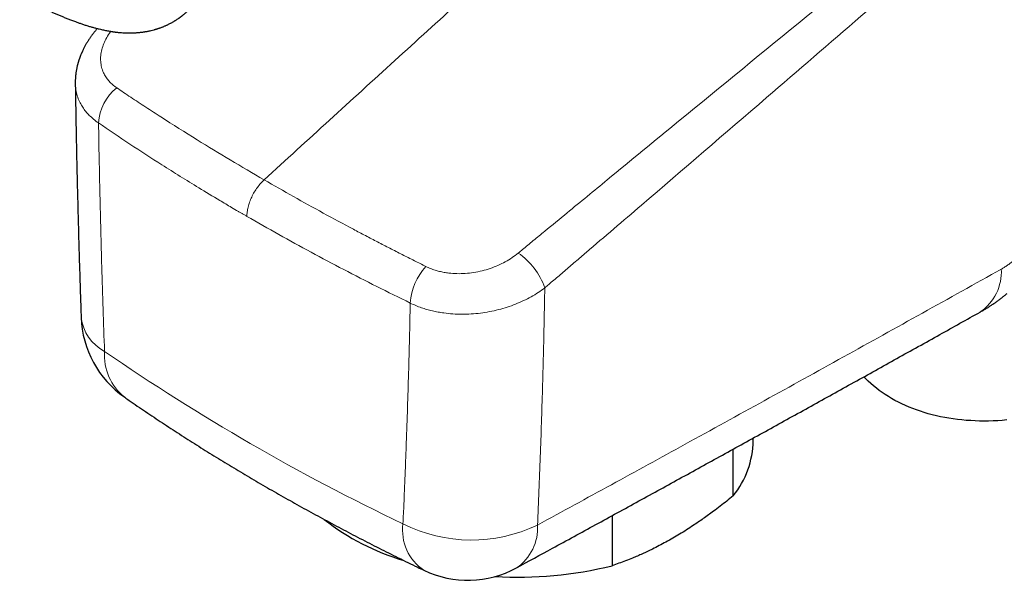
# Model space of a CAD drawing. Header units: millimetres. Extents: x 8 to 736, y 12 to 522.
# Tile 38 of 58: x 548 to 606, y 87 to 120. Entities that reach past the tile are written whole.
import ezdxf

# ---------------------------------------------------------------- set-up
doc = ezdxf.new("R2010")
doc.units = ezdxf.units.MM

msp = doc.modelspace()

# ---------------------------------------------------------------- linework, layer by layer
at = {"color": 7, "linetype": 'Continuous', "lineweight": 30}
for p, q in [((591.245, 94.971), (591.245, 95.132)), ((590.066, 91.729), (590.066, 94.482)), ((582.91, 90.552), (582.91, 87.598))]:
    msp.add_line(p, q, dxfattribs=at)
at = {"color": 7, "linetype": 'Continuous', "lineweight": 30, "flags": 128}
msp.add_lwpolyline([(606.226, 96.199), (605.956, 96.175), (605.687, 96.157), (605.418, 96.144), (605.15, 96.137), (604.883, 96.134), (604.617, 96.137), (604.353, 96.145), (604.09, 96.158), (603.829, 96.176), (603.569, 96.199), (603.312, 96.227), (603.057, 96.261), (602.805, 96.3), (602.555, 96.343), (602.308, 96.392), (602.064, 96.446), (601.823, 96.504), (601.585, 96.568), (601.35, 96.636), (601.12, 96.71), (600.893, 96.788), (600.67, 96.87), (600.451, 96.958), (600.236, 97.05), (600.026, 97.146), (599.82, 97.248), (599.619, 97.353), (599.422, 97.463), (599.231, 97.577), (599.044, 97.695), (598.863, 97.818), (598.687, 97.944), (598.517, 98.074), (598.352, 98.208), (598.193, 98.346), (598.039, 98.488), (597.891, 98.633), (597.782, 98.747)], dxfattribs=at)
at = {"color": 252, "linetype": 'Continuous', "lineweight": 0}
for centre, radius, start, end in [((555.338, 113.607), 2.773, 127.6258, 177.42787), ((575.021, 102.645), 4.137, 19.06459, 55.49961), ((574.442, 102.892), 3.465, 136.92141, 176.54468), ((603.039, 104.936), 2.863, 304.36617, 3.34657), ((554.131, 102.562), 2.608, 186.7425, 242.41321), ((556.108, 100.03), 3.193, 176.04835, 231.35863), ((625.51, 205.629), 127.959, 235.44, 244.56537), ((573.354, 89.683), 2.827, 172.10023, 236.49448), ((574.604, 98.144), 9.031, 243.35578, 295.57277), ((575.665, 89.821), 2.843, 304.10864, 3.56781)]:
    msp.add_arc(centre, radius, start, end, dxfattribs=at)
at = {"color": 7, "linetype": 'Continuous', "lineweight": 30}
for centre, radius, start, end in [((557.537, 102.464), 6, 181.99066, 235.22058), ((585.898, 95.082), 5.349, 321.18974, 358.80921), ((574.64, 101.528), 14.209, 232.06407, 253.45723), ((574.389, 92.736), 6, 244.36516, 298.57331), ((577.313, 110.181), 23.266, 266.7383, 283.92066)]:
    msp.add_arc(centre, radius, start, end, dxfattribs=at)
at = {"color": 252, "linetype": 'Continuous', "lineweight": 0}
for points, knots in [([(577.365, 106.055), (577.45, 106.125), (577.636, 106.276), (577.932, 106.52), (578.255, 106.785), (578.591, 107.061), (579.257, 107.609), (580.599, 108.712), (583.236, 110.877), (587.943, 114.736), (594.097, 119.776), (601.068, 125.489), (607.547, 130.812), (613.799, 135.971), (619.823, 140.967), (625.815, 145.972), (631.777, 150.989), (635.72, 154.348), (637.693, 156.029)], [0, 0, 0, 0, 0.004194, 0.009074, 0.014538, 0.020057, 0.025577, 0.047258, 0.085973, 0.155099, 0.278519, 0.388727, 0.498949, 0.599152, 0.69936, 0.79956, 0.899727, 1, 1, 1, 1]), ([(638.263, 155.235), (636.303, 153.538), (632.385, 150.146), (626.492, 145.038), (620.586, 139.92), (614.666, 134.789), (608.862, 129.762), (603.177, 124.843), (597.61, 120.035), (591.434, 114.712), (586.021, 110.061), (582.357, 106.925), (581.055, 105.812), (580.735, 105.538), (580.414, 105.264), (580.093, 104.99), (579.774, 104.717), (579.467, 104.456), (579.187, 104.216), (579.012, 104.066), (578.931, 103.997)], [0, 0, 0, 0, 0.100279, 0.200454, 0.300659, 0.40087, 0.501074, 0.594595, 0.688107, 0.781602, 0.905025, 0.95934, 0.964674, 0.970009, 0.975344, 0.980679, 0.986014, 0.991277, 0.995956, 1, 1, 1, 1]), ([(562.351, 110.373), (563.637, 111.548), (566.209, 113.897), (570.069, 117.412), (573.93, 120.922), (577.794, 124.424), (581.66, 127.92), (585.527, 131.409), (589.068, 134.596), (591.319, 136.617), (592.28, 137.479)], [0, 0, 0, 0, 0.1291173, 0.2582355, 0.3873538, 0.516476, 0.6455983, 0.7747205, 0.9038457, 1, 1, 1, 1]), ([(553.294, 119.138), (553.266, 119.102), (553.152, 118.955), (552.997, 118.685), (552.836, 118.333), (552.731, 117.976), (552.682, 117.62), (552.693, 117.272), (552.763, 116.936), (552.88, 116.644), (553.028, 116.395), (553.195, 116.185), (553.396, 115.983), (553.56, 115.865), (553.645, 115.803)], [0, 0, 0, 0, 0.030826, 0.126069, 0.221609, 0.317414, 0.413565, 0.509976, 0.606355, 0.702613, 0.774788, 0.84715, 0.920693, 1, 1, 1, 1]), ([(552.568, 113.732), (552.466, 113.804), (552.271, 113.945), (552.022, 114.176), (551.81, 114.411), (551.629, 114.657), (551.467, 114.935), (551.332, 115.247), (551.24, 115.594), (551.196, 115.87), (551.2, 116.031), (551.2, 116.071)], [0, 0, 0, 0, 0.119879, 0.23133, 0.33964, 0.447307, 0.554626, 0.688553, 0.822316, 0.95586, 1, 1, 1, 1]), ([(553.645, 115.803), (553.778, 115.714), (554.052, 115.53), (554.474, 115.248), (554.914, 114.957), (555.36, 114.664), (555.807, 114.373), (556.809, 113.727), (558.311, 112.781), (560.343, 111.543), (561.682, 110.763), (562.351, 110.373)], [0, 0, 0, 0, 0.048042, 0.09942, 0.152379, 0.205572, 0.258418, 0.31099, 0.55831, 0.779152, 1, 1, 1, 1]), ([(552.568, 113.733), (552.58, 113.028), (552.604, 111.618), (552.649, 109.498), (552.7, 107.373), (552.762, 105.124), (552.835, 102.751), (552.893, 101.084), (552.923, 100.25)], [0, 0, 0, 0, 0.157802, 0.315604, 0.473417, 0.63123, 0.815613, 1, 1, 1, 1]), ([(561.333, 108.217), (561.309, 108.231), (561.261, 108.259), (561.189, 108.301), (561.116, 108.343), (561.044, 108.385), (560.972, 108.427), (560.9, 108.469), (560.719, 108.574), (560.328, 108.803), (559.545, 109.265), (558.16, 110.099), (556.382, 111.206), (554.408, 112.482), (553.182, 113.315), (552.568, 113.732)], [0, 0, 0, 0, 0.0078386, 0.0156949, 0.0235515, 0.0314082, 0.0392651, 0.0471222, 0.0549795, 0.0981977, 0.1753869, 0.3132682, 0.5596227, 0.7797377, 1, 1, 1, 1]), ([(561.333, 108.217), (561.336, 108.303), (561.343, 108.477), (561.397, 108.762), (561.486, 109.06), (561.611, 109.362), (561.767, 109.655), (561.947, 109.927), (562.143, 110.171), (562.283, 110.306), (562.351, 110.373)], [0, 0, 0, 0, 0.119316, 0.243374, 0.370808, 0.5, 0.629192, 0.756626, 0.880684, 1, 1, 1, 1]), ([(562.351, 110.373), (562.926, 110.044), (564.075, 109.386), (565.836, 108.414), (567.262, 107.647), (568.339, 107.079), (569.057, 106.706), (569.781, 106.333), (570.505, 105.964), (571.214, 105.606), (571.683, 105.373), (571.911, 105.259)], [0, 0, 0, 0, 0.187487, 0.374966, 0.562453, 0.636189, 0.710104, 0.784337, 0.858633, 0.93119, 1, 1, 1, 1]), ([(570.983, 103.101), (570.322, 103.426), (568.997, 104.078), (567.045, 105.08), (565.114, 106.103), (563.204, 107.148), (561.958, 107.86), (561.333, 108.217)], [0, 0, 0, 0, 0.1978606, 0.3967899, 0.596789, 0.7978588, 1, 1, 1, 1]), ([(571.911, 105.259), (572, 105.217), (572.171, 105.136), (572.44, 105.042), (572.706, 104.967), (572.978, 104.909), (573.321, 104.857), (573.74, 104.828), (574.236, 104.839), (574.734, 104.895), (575.227, 104.996), (575.707, 105.138), (576.167, 105.317), (576.6, 105.532), (577.004, 105.776), (577.245, 105.962), (577.365, 106.055)], [0, 0, 0, 0, 0.0568772, 0.1086464, 0.158211, 0.2075783, 0.257198, 0.3404166, 0.4238644, 0.5073434, 0.5906371, 0.6736324, 0.7562166, 0.8381218, 0.9193265, 1, 1, 1, 1]), ([(605.897, 105.103), (605.956, 105.137), (606.073, 105.205), (606.249, 105.321), (606.424, 105.448), (606.54, 105.541), (606.598, 105.588)], [0, 0, 0, 0, 0.250414, 0.499917, 0.749461, 1, 1, 1, 1]), ([(578.503, 89.998), (579.957, 90.79), (582.865, 92.376), (587.33, 94.823), (591.901, 97.337), (596.576, 99.92), (601.243, 102.508), (604.345, 104.238), (605.897, 105.103)], [0, 0, 0, 0, 0.158383, 0.316767, 0.487574, 0.658381, 0.82919, 1, 1, 1, 1]), ([(578.931, 103.997), (578.804, 103.904), (578.548, 103.718), (578.127, 103.467), (577.681, 103.237), (577.207, 103.032), (576.711, 102.854), (576.197, 102.705), (575.667, 102.587), (575.128, 102.502), (574.583, 102.452), (574.037, 102.436), (573.497, 102.455), (573.026, 102.503), (572.625, 102.567), (572.289, 102.638), (571.962, 102.723), (571.637, 102.826), (571.306, 102.949), (571.094, 103.049), (570.983, 103.101)], [0, 0, 0, 0, 0.059611, 0.119577, 0.179967, 0.240873, 0.302275, 0.364044, 0.426131, 0.488509, 0.551136, 0.61392, 0.676771, 0.73961, 0.781356, 0.822947, 0.864567, 0.906857, 0.951428, 1, 1, 1, 1]), ([(578.931, 103.997), (578.919, 103.336), (578.894, 102.012), (578.848, 100.026), (578.794, 98.032), (578.733, 96.032), (578.665, 94.026), (578.588, 92.012), (578.531, 90.67), (578.503, 89.998)], [0, 0, 0, 0, 0.140649, 0.282036, 0.424159, 0.567018, 0.710612, 0.85494, 1, 1, 1, 1]), ([(570.554, 90.072), (570.572, 90.47), (570.608, 91.266), (570.658, 92.461), (570.706, 93.658), (570.762, 95.141), (570.822, 96.911), (570.884, 98.97), (570.939, 101.033), (570.968, 102.412), (570.983, 103.101)], [0, 0, 0, 0, 0.092202, 0.184404, 0.276608, 0.368812, 0.526602, 0.684395, 0.842196, 1, 1, 1, 1])]:
    msp.add_open_spline(points, degree=3, knots=knots, dxfattribs=at)
at = {"color": 7, "linetype": 'Continuous', "lineweight": 30}
for points, knots in [([(547.911, 121.254), (547.927, 121.245), (547.958, 121.227), (548, 121.203), (548.034, 121.184), (548.061, 121.168), (548.081, 121.157), (548.097, 121.148), (548.11, 121.141), (548.124, 121.133), (548.139, 121.124), (548.166, 121.109), (548.205, 121.087), (548.257, 121.058), (548.314, 121.027), (548.373, 120.995), (548.434, 120.962), (548.548, 120.9), (548.717, 120.811), (548.957, 120.687), (549.214, 120.559), (549.485, 120.429), (549.732, 120.315), (549.955, 120.215), (550.153, 120.129), (550.349, 120.046), (550.548, 119.964), (550.755, 119.881), (550.973, 119.797), (551.184, 119.717), (551.386, 119.645), (551.578, 119.578), (551.777, 119.512), (551.979, 119.449), (552.177, 119.391), (552.365, 119.339), (552.531, 119.297), (552.675, 119.262), (552.799, 119.233), (552.918, 119.208), (553.035, 119.184), (553.153, 119.162), (553.27, 119.142), (553.369, 119.126), (553.447, 119.115), (553.504, 119.107), (553.562, 119.099), (553.623, 119.092), (553.694, 119.084), (553.771, 119.076), (553.874, 119.066), (553.997, 119.057), (554.137, 119.05), (554.263, 119.046), (554.376, 119.044), (554.477, 119.045), (554.579, 119.047), (554.682, 119.051), (554.787, 119.057), (554.897, 119.065), (555.003, 119.075), (555.1, 119.086), (555.184, 119.097), (555.261, 119.108), (555.332, 119.12), (555.402, 119.132), (555.475, 119.145), (555.57, 119.165), (555.688, 119.191), (555.798, 119.219), (555.882, 119.242), (555.935, 119.258), (555.983, 119.272), (556.027, 119.285), (556.075, 119.301), (556.133, 119.32), (556.198, 119.343), (556.266, 119.367), (556.329, 119.391), (556.389, 119.415), (556.451, 119.441), (556.516, 119.469), (556.582, 119.498), (556.646, 119.528), (556.71, 119.559), (556.779, 119.594), (556.847, 119.63), (556.914, 119.666), (556.977, 119.701), (557.031, 119.733), (557.078, 119.762), (557.12, 119.788), (557.169, 119.819), (557.226, 119.856), (557.28, 119.892), (557.326, 119.924), (557.358, 119.947), (557.385, 119.967), (557.412, 119.986), (557.439, 120.006), (557.47, 120.029), (557.501, 120.053), (557.537, 120.081), (557.573, 120.11), (557.614, 120.143), (557.654, 120.177), (557.701, 120.217), (557.754, 120.263), (557.814, 120.317), (557.876, 120.375), (557.937, 120.435), (557.994, 120.492), (558.042, 120.541), (558.084, 120.585), (558.126, 120.631), (558.175, 120.684), (558.226, 120.742), (558.274, 120.798), (558.318, 120.852), (558.359, 120.901), (558.397, 120.949), (558.435, 120.997), (558.478, 121.051), (558.52, 121.108), (558.562, 121.163), (558.597, 121.212), (558.629, 121.257), (558.658, 121.297), (558.687, 121.34), (558.721, 121.389), (558.76, 121.447), (558.802, 121.511), (558.847, 121.58), (558.89, 121.648), (558.931, 121.714), (558.966, 121.771), (558.999, 121.826), (559.029, 121.877), (559.06, 121.93), (559.089, 121.981), (559.115, 122.027), (559.136, 122.064), (559.153, 122.095), (559.17, 122.125), (559.189, 122.159), (559.21, 122.199), (559.239, 122.253), (559.273, 122.317), (559.31, 122.387), (559.345, 122.455), (559.379, 122.522), (559.427, 122.618), (559.489, 122.746), (559.559, 122.894), (559.629, 123.045), (559.697, 123.197), (559.768, 123.36), (559.835, 123.518), (559.885, 123.638), (559.921, 123.726), (559.945, 123.785), (559.971, 123.849), (559.997, 123.915), (560.022, 123.977), (560.044, 124.033), (560.066, 124.088), (560.087, 124.144), (560.11, 124.202), (560.132, 124.259), (560.154, 124.318), (560.178, 124.382), (560.208, 124.459), (560.234, 124.531), (560.252, 124.577), (560.257, 124.593)], [0, 0, 0, 0, 0.003634, 0.006727, 0.009263, 0.011243, 0.012779, 0.013714, 0.014637, 0.015672, 0.016819, 0.018078, 0.021487, 0.025519, 0.029645, 0.034081, 0.038543, 0.043029, 0.059235, 0.075734, 0.095731, 0.115544, 0.134922, 0.149461, 0.163748, 0.177783, 0.191777, 0.206498, 0.222022, 0.238368, 0.251365, 0.264874, 0.278916, 0.293396, 0.307314, 0.32044, 0.332764, 0.34187, 0.350452, 0.358535, 0.366547, 0.37462, 0.382751, 0.390751, 0.394879, 0.398726, 0.4024, 0.406555, 0.411302, 0.416644, 0.42223, 0.432133, 0.441599, 0.450769, 0.45763, 0.464444, 0.471319, 0.478274, 0.48536, 0.492673, 0.500558, 0.506886, 0.512574, 0.51769, 0.522518, 0.527113, 0.532044, 0.537529, 0.546681, 0.556426, 0.560314, 0.564138, 0.567455, 0.570205, 0.573449, 0.577467, 0.582303, 0.58719, 0.591641, 0.595723, 0.599963, 0.604911, 0.609634, 0.613998, 0.618659, 0.623653, 0.628914, 0.633711, 0.638278, 0.64283, 0.645727, 0.648746, 0.65238, 0.656702, 0.661707, 0.664689, 0.667158, 0.669123, 0.671062, 0.673222, 0.675604, 0.678185, 0.680636, 0.684024, 0.686926, 0.69012, 0.693732, 0.698561, 0.703255, 0.70857, 0.714071, 0.719022, 0.723276, 0.726547, 0.730141, 0.734759, 0.739722, 0.744215, 0.748337, 0.752376, 0.75593, 0.759475, 0.76352, 0.768482, 0.772406, 0.776136, 0.77949, 0.782369, 0.785103, 0.788942, 0.793173, 0.797823, 0.8029, 0.808099, 0.812492, 0.816911, 0.820294, 0.82403, 0.827748, 0.831347, 0.834631, 0.837233, 0.839093, 0.841069, 0.843427, 0.846164, 0.849244, 0.854497, 0.859162, 0.863577, 0.868111, 0.872768, 0.882883, 0.893598, 0.902145, 0.912521, 0.923525, 0.933613, 0.943061, 0.946565, 0.950235, 0.954293, 0.958667, 0.962656, 0.966075, 0.969246, 0.97287, 0.976461, 0.980058, 0.983624, 0.987377, 0.991945, 0.997385, 1, 1, 1, 1]), ([(552.497, 119.306), (552.491, 119.299), (552.469, 119.274), (552.431, 119.23), (552.376, 119.164), (552.317, 119.092), (552.258, 119.016), (552.204, 118.946), (552.155, 118.879), (552.111, 118.818), (552.069, 118.757), (552.025, 118.693), (551.978, 118.622), (551.932, 118.548), (551.888, 118.477), (551.847, 118.408), (551.805, 118.336), (551.763, 118.26), (551.722, 118.182), (551.685, 118.11), (551.652, 118.043), (551.625, 117.986), (551.603, 117.938), (551.584, 117.896), (551.564, 117.851), (551.543, 117.802), (551.521, 117.748), (551.501, 117.698), (551.485, 117.657), (551.473, 117.626), (551.462, 117.596), (551.45, 117.561), (551.436, 117.522), (551.419, 117.473), (551.402, 117.42), (551.386, 117.37), (551.372, 117.324), (551.359, 117.28), (551.347, 117.236), (551.331, 117.179), (551.313, 117.105), (551.295, 117.028), (551.278, 116.949), (551.263, 116.874), (551.25, 116.799), (551.237, 116.717), (551.227, 116.641), (551.219, 116.578), (551.214, 116.523), (551.209, 116.473), (551.205, 116.426), (551.202, 116.38), (551.2, 116.334), (551.197, 116.283), (551.196, 116.224), (551.194, 116.152), (551.195, 116.098), (551.195, 116.069)], [0, 0, 0, 0, 0.007217, 0.02672, 0.047821, 0.07657, 0.103199, 0.126904, 0.149047, 0.171476, 0.188992, 0.21049, 0.235472, 0.259587, 0.28304, 0.305061, 0.326677, 0.352437, 0.377718, 0.400448, 0.421102, 0.440486, 0.452952, 0.465872, 0.479488, 0.494465, 0.511285, 0.52831, 0.53932, 0.548159, 0.556874, 0.567164, 0.579034, 0.592198, 0.610599, 0.626089, 0.63859, 0.651166, 0.665557, 0.681822, 0.700381, 0.726569, 0.749638, 0.768702, 0.791282, 0.816889, 0.83751, 0.856701, 0.870253, 0.885319, 0.898862, 0.910745, 0.923862, 0.938614, 0.955632, 0.976049, 1, 1, 1, 1]), ([(551.195, 116.068), (551.201, 115.695), (551.213, 114.876), (551.236, 113.611), (551.262, 112.272), (551.291, 110.932), (551.323, 109.59), (551.357, 108.246), (551.394, 106.901), (551.433, 105.554), (551.475, 104.205), (551.511, 103.106), (551.534, 102.455), (551.541, 102.256)], [0, 0, 0, 0, 0.081617, 0.178863, 0.276112, 0.373363, 0.470615, 0.56787, 0.665127, 0.762386, 0.859646, 0.956909, 1, 1, 1, 1]), ([(604.655, 102.573), (604.668, 102.58), (604.739, 102.619), (604.865, 102.693), (605.034, 102.794), (605.202, 102.9), (605.367, 103.009), (605.53, 103.12), (605.693, 103.235), (605.854, 103.355), (606.014, 103.478), (606.147, 103.583), (606.225, 103.648), (606.251, 103.67)], [0, 0, 0, 0, 0.02357, 0.125619, 0.22795, 0.330353, 0.432661, 0.534712, 0.636104, 0.739908, 0.843896, 0.947857, 1, 1, 1, 1]), ([(577.259, 87.467), (577.968, 87.853), (579.529, 88.703), (581.938, 90.02), (584.489, 91.416), (587.036, 92.814), (589.581, 94.214), (592.123, 95.615), (594.662, 97.018), (597.198, 98.423), (599.732, 99.83), (602.218, 101.213), (603.857, 102.127), (604.655, 102.572)], [0, 0, 0, 0, 0.077174, 0.169956, 0.262737, 0.355519, 0.448299, 0.54108, 0.633859, 0.726637, 0.819416, 0.912197, 1, 1, 1, 1]), ([(554.114, 97.536), (554.2, 97.477), (554.448, 97.305), (554.86, 97.023), (555.351, 96.689), (555.845, 96.357), (556.343, 96.027), (556.843, 95.699), (557.346, 95.372), (557.853, 95.047), (558.362, 94.724), (558.874, 94.402), (559.389, 94.082), (559.907, 93.764), (560.428, 93.448), (560.952, 93.133), (561.478, 92.821), (562.007, 92.51), (562.54, 92.2), (563.075, 91.893), (563.612, 91.588), (564.153, 91.284), (564.696, 90.982), (565.242, 90.682), (565.791, 90.384), (566.342, 90.087), (566.896, 89.793), (567.453, 89.5), (568.012, 89.209), (568.574, 88.921), (569.138, 88.634), (569.705, 88.349), (570.275, 88.065), (570.847, 87.784), (571.354, 87.538), (571.67, 87.386), (571.794, 87.326)], [0, 0, 0, 0, 0.015969, 0.046116, 0.076263, 0.106411, 0.13656, 0.16671, 0.19686, 0.22701, 0.25716, 0.287311, 0.317462, 0.347612, 0.377763, 0.407913, 0.438063, 0.468212, 0.498361, 0.528509, 0.558657, 0.588803, 0.618949, 0.649094, 0.679238, 0.709381, 0.739523, 0.769663, 0.799803, 0.829941, 0.860078, 0.890214, 0.920348, 0.95048, 0.980612, 1, 1, 1, 1]), ([(590.066, 91.729), (589.936, 91.624), (589.676, 91.412), (589.284, 91.106), (588.923, 90.832), (588.593, 90.589), (588.297, 90.377), (588, 90.17), (587.667, 89.946), (587.298, 89.706), (586.893, 89.453), (586.623, 89.295), (586.488, 89.216)], [0, 0, 0, 0, 0.1104384, 0.2208872, 0.331323, 0.4143625, 0.4974017, 0.5800541, 0.6627063, 0.7751321, 0.8875752, 1, 1, 1, 1]), ([(586.488, 89.216), (586.355, 89.141), (586.09, 88.99), (585.692, 88.778), (585.328, 88.593), (584.997, 88.434), (584.7, 88.297), (584.404, 88.167), (584.073, 88.029), (583.708, 87.884), (583.308, 87.735), (583.043, 87.644), (582.91, 87.598)], [0, 0, 0, 0, 0.11036, 0.220737, 0.331098, 0.414154, 0.49721, 0.579689, 0.662168, 0.774773, 0.887392, 1, 1, 1, 1])]:
    msp.add_open_spline(points, degree=3, knots=knots, dxfattribs=at)

doc.saveas('drawing.dxf')
